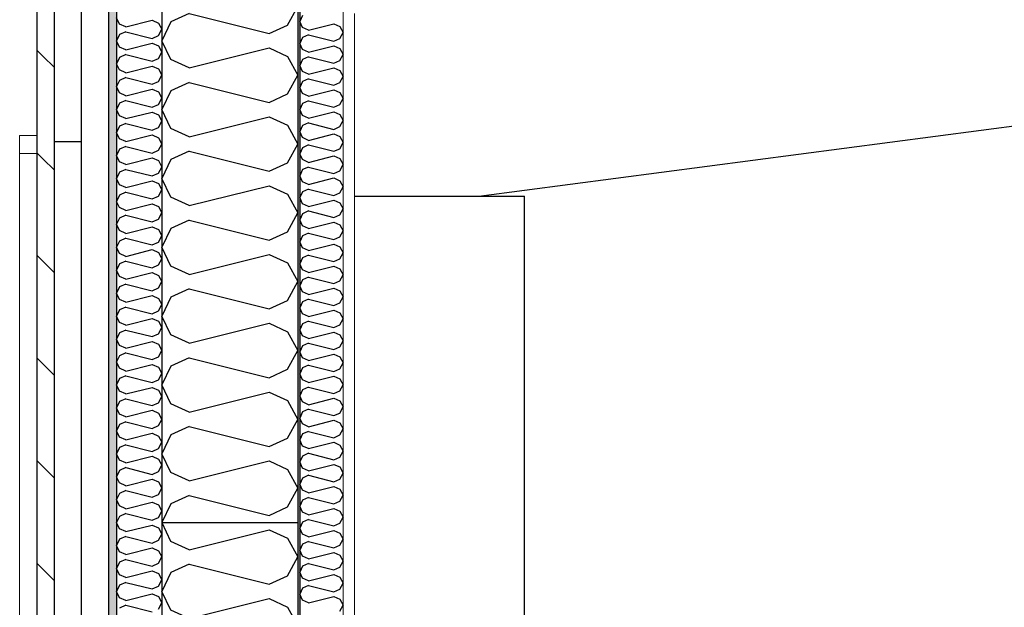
# Model space of a CAD drawing. Header units: millimetres. Extents: x -78920 to -55226, y -2070 to 13065.
# Tile 19 of 78: x -75375 to -74289, y 8557 to 9205. Entities that reach past the tile are written whole.
import ezdxf
from ezdxf.enums import TextEntityAlignment as Align

# ---------------------------------------------------------------- set-up
doc = ezdxf.new("R2010")
doc.units = ezdxf.units.MM
doc.header["$LTSCALE"] = 0.5
doc.header["$MEASUREMENT"] = 0
for name, pattern in [('Akselinje', [1500, 1000, -200, 100, -200]), ('PLINE', [0]), ('Wipeout_Contour', [2000, 0, -2000])]:
    doc.linetypes.add(name, pattern=pattern)
for name, color, linetype in [('0(Nye konstruksjoner)', 7, 'Continuous'), ('222- Søyler', 7, 'Continuous'), ('223- Bjelker', 7, 'Continuous'), ('232- Ikke-bærende yttervegger', 7, 'Continuous'), ('232- Ikke-bærende yttervegger (Skravur)', 7, 'Continuous'), ('232- Ikke-bærende yttervegger (Skravur)(Nye konstruksjoner)', 7, 'Continuous'), ('232- Ikke-bærende yttervegger(Nye konstruksjoner)', 7, 'Continuous'), ('235- Utvendig kledning og overflate (Skravur)(Nye konstruksjoner)', 7, 'Continuous'), ('235- Utvendig kledning og overflate(Nye konstruksjoner)', 7, 'Continuous'), ('82-- Modullinjer', 7, 'Continuous')]:
    doc.layers.add(name, color=color, linetype=linetype)
doc.layers.add('234- Vinduer_ dører_ porter(Nye konstruksjoner)', color=7, linetype='Continuous', lineweight=0)
doc.layers.add('236- Innvendig kledning og overflate(Nye konstruksjoner)', color=7, linetype='Continuous', lineweight=0)
doc.styles.add('GENERATED_STYLE_1', font='arial.ttf')

# ---------------------------------------------------------------- blocks, each defined once
blk = doc.blocks.new('*X10')
at = {"layer": '235- Utvendig kledning og overflate (Skravur)(Nye konstruksjoner)', "linetype": 'PLINE'}
for p, q in [((-75264.9, 9199.7), (-75268.2, 9206.6)), ((-75258.1, 9196.7), (-75228.8, 9204)), ((-75228.8, 9204), (-75222, 9200.9)), ((-75258.1, 9196.7), (-75264.9, 9199.7)), ((-75222, 9200.9), (-75218.2, 9194)), ((-75222, 9187.1), (-75218.2, 9194)), ((-75264.9, 9188.3), (-75268.2, 9181.4)), ((-75264.9, 9174.4), (-75268.2, 9181.4)), ((-75258.1, 9191.3), (-75264.9, 9188.3)), ((-75258.1, 9191.3), (-75228.8, 9184)), ((-75228.8, 9184), (-75222, 9187.1)), ((-75258.1, 9171.4), (-75264.9, 9174.4)), ((-75258.1, 9171.4), (-75228.8, 9178.7)), ((-75228.8, 9178.7), (-75222, 9175.6)), ((-75222, 9175.6), (-75218.2, 9168.7)), ((-75264.9, 9163), (-75268.2, 9156.1)), ((-75258.1, 9166.1), (-75264.9, 9163)), ((-75258.1, 9166.1), (-75228.8, 9158.7)), ((-75228.8, 9158.7), (-75222, 9161.8)), ((-75222, 9161.8), (-75218.2, 9168.7)), ((-75264.9, 9149.2), (-75268.2, 9156.1)), ((-75258.1, 9146.1), (-75264.9, 9149.2)), ((-75258.1, 9146.1), (-75228.8, 9153.4)), ((-75228.8, 9153.4), (-75222, 9150.3)), ((-75222, 9150.3), (-75218.2, 9143.4)), ((-75264.9, 9137.7), (-75268.2, 9130.8)), ((-75258.1, 9140.8), (-75264.9, 9137.7)), ((-75258.1, 9140.8), (-75228.8, 9133.4)), ((-75222, 9136.5), (-75218.2, 9143.4)), ((-75264.9, 9123.9), (-75268.2, 9130.8)), ((-75258.1, 9120.8), (-75228.8, 9128.1)), ((-75228.8, 9133.4), (-75222, 9136.5)), ((-75228.8, 9128.1), (-75222, 9125)), ((-75258.1, 9120.8), (-75264.9, 9123.9)), ((-75222, 9125), (-75218.2, 9118.1)), ((-75222, 9111.2), (-75218.2, 9118.1)), ((-75264.9, 9112.4), (-75268.2, 9105.5)), ((-75264.9, 9098.6), (-75268.2, 9105.5)), ((-75258.1, 9115.5), (-75264.9, 9112.4)), ((-75258.1, 9115.5), (-75228.8, 9108.1)), ((-75228.8, 9108.1), (-75222, 9111.2)), ((-75258.1, 9095.5), (-75264.9, 9098.6)), ((-75258.1, 9095.5), (-75228.8, 9102.8)), ((-75228.8, 9102.8), (-75222, 9099.7)), ((-75222, 9099.7), (-75218.2, 9092.8)), ((-75264.9, 9087.1), (-75268.2, 9080.2)), ((-75258.1, 9090.2), (-75264.9, 9087.1)), ((-75258.1, 9090.2), (-75228.8, 9082.8)), ((-75228.8, 9082.8), (-75222, 9085.9)), ((-75222, 9085.9), (-75218.2, 9092.8)), ((-75264.9, 9073.3), (-75268.2, 9080.2)), ((-75258.1, 9070.2), (-75264.9, 9073.3)), ((-75258.1, 9070.2), (-75228.8, 9077.5)), ((-75228.8, 9077.5), (-75222, 9074.4)), ((-75222, 9074.4), (-75218.2, 9067.5)), ((-75264.9, 9061.8), (-75268.2, 9054.9)), ((-75258.1, 9064.9), (-75264.9, 9061.8)), ((-75258.1, 9064.9), (-75228.8, 9057.5)), ((-75222, 9060.6), (-75218.2, 9067.5)), ((-75264.9, 9048), (-75268.2, 9054.9)), ((-75258.1, 9044.9), (-75228.8, 9052.2)), ((-75228.8, 9057.5), (-75222, 9060.6)), ((-75228.8, 9052.2), (-75222, 9049.2)), ((-75258.1, 9044.9), (-75264.9, 9048)), ((-75222, 9049.2), (-75218.2, 9042.2)), ((-75222, 9035.3), (-75218.2, 9042.2)), ((-75264.9, 9036.5), (-75268.2, 9029.6)), ((-75264.9, 9022.7), (-75268.2, 9029.6)), ((-75258.1, 9039.6), (-75264.9, 9036.5)), ((-75258.1, 9039.6), (-75228.8, 9032.3)), ((-75228.8, 9032.3), (-75222, 9035.3)), ((-75258.1, 9019.6), (-75264.9, 9022.7)), ((-75258.1, 9019.6), (-75228.8, 9026.9)), ((-75228.8, 9026.9), (-75222, 9023.9)), ((-75222, 9023.9), (-75218.2, 9017)), ((-75264.9, 9011.2), (-75268.2, 9004.3)), ((-75258.1, 9014.3), (-75264.9, 9011.2)), ((-75258.1, 9014.3), (-75228.8, 9007)), ((-75228.8, 9007), (-75222, 9010)), ((-75222, 9010), (-75218.2, 9017)), ((-75264.9, 8997.4), (-75268.2, 9004.3)), ((-75258.1, 8994.3), (-75264.9, 8997.4)), ((-75258.1, 8994.3), (-75228.8, 9001.6)), ((-75228.8, 9001.6), (-75222, 8998.6)), ((-75222, 8998.6), (-75218.2, 8991.7)), ((-75264.9, 8985.9), (-75268.2, 8979)), ((-75258.1, 8989), (-75264.9, 8985.9)), ((-75258.1, 8989), (-75228.8, 8981.7)), ((-75222, 8984.8), (-75218.2, 8991.7)), ((-75264.9, 8972.1), (-75268.2, 8979)), ((-75258.1, 8969), (-75228.8, 8976.4)), ((-75228.8, 8981.7), (-75222, 8984.8)), ((-75228.8, 8976.4), (-75222, 8973.3)), ((-75258.1, 8969), (-75264.9, 8972.1)), ((-75258.1, 8963.7), (-75264.9, 8960.6)), ((-75258.1, 8963.7), (-75228.8, 8956.4)), ((-75222, 8973.3), (-75218.2, 8966.4)), ((-75222, 8959.5), (-75218.2, 8966.4)), ((-75264.9, 8960.6), (-75268.2, 8953.7)), ((-75264.9, 8946.8), (-75268.2, 8953.7)), ((-75228.8, 8956.4), (-75222, 8959.5)), ((-75258.1, 8943.7), (-75264.9, 8946.8)), ((-75258.1, 8943.7), (-75228.8, 8951.1)), ((-75228.8, 8951.1), (-75222, 8948)), ((-75222, 8948), (-75218.2, 8941.1)), ((-75264.9, 8935.3), (-75268.2, 8928.4)), ((-75258.1, 8938.4), (-75264.9, 8935.3)), ((-75258.1, 8938.4), (-75228.8, 8931.1)), ((-75228.8, 8931.1), (-75222, 8934.2)), ((-75222, 8934.2), (-75218.2, 8941.1)), ((-75264.9, 8921.5), (-75268.2, 8928.4)), ((-75258.1, 8918.4), (-75264.9, 8921.5)), ((-75258.1, 8918.4), (-75228.8, 8925.8)), ((-75228.8, 8925.8), (-75222, 8922.7)), ((-75222, 8922.7), (-75218.2, 8915.8)), ((-75264.9, 8910), (-75268.2, 8903.1)), ((-75258.1, 8913.1), (-75264.9, 8910)), ((-75258.1, 8913.1), (-75228.8, 8905.8)), ((-75222, 8908.9), (-75218.2, 8915.8)), ((-75264.9, 8896.2), (-75268.2, 8903.1)), ((-75258.1, 8893.1), (-75228.8, 8900.5)), ((-75228.8, 8905.8), (-75222, 8908.9)), ((-75228.8, 8900.5), (-75222, 8897.4)), ((-75258.1, 8893.1), (-75264.9, 8896.2)), ((-75258.1, 8887.8), (-75264.9, 8884.7)), ((-75258.1, 8887.8), (-75228.8, 8880.5)), ((-75222, 8897.4), (-75218.2, 8890.5)), ((-75222, 8883.6), (-75218.2, 8890.5)), ((-75264.9, 8884.7), (-75268.2, 8877.8)), ((-75264.9, 8870.9), (-75268.2, 8877.8)), ((-75228.8, 8880.5), (-75222, 8883.6)), ((-75258.1, 8867.9), (-75264.9, 8870.9)), ((-75258.1, 8867.9), (-75228.8, 8875.2)), ((-75228.8, 8875.2), (-75222, 8872.1)), ((-75222, 8872.1), (-75218.2, 8865.2)), ((-75264.9, 8859.5), (-75268.2, 8852.5)), ((-75258.1, 8862.5), (-75264.9, 8859.5)), ((-75258.1, 8862.5), (-75228.8, 8855.2)), ((-75228.8, 8855.2), (-75222, 8858.3)), ((-75222, 8858.3), (-75218.2, 8865.2)), ((-75264.9, 8845.6), (-75268.2, 8852.5)), ((-75258.1, 8842.6), (-75264.9, 8845.6)), ((-75258.1, 8842.6), (-75228.8, 8849.9)), ((-75228.8, 8849.9), (-75222, 8846.8)), ((-75222, 8846.8), (-75218.2, 8839.9)), ((-75264.9, 8834.2), (-75268.2, 8827.3)), ((-75258.1, 8837.2), (-75264.9, 8834.2)), ((-75258.1, 8837.2), (-75228.8, 8829.9)), ((-75222, 8833), (-75218.2, 8839.9)), ((-75264.9, 8820.3), (-75268.2, 8827.3)), ((-75258.1, 8817.3), (-75228.8, 8824.6)), ((-75228.8, 8829.9), (-75222, 8833)), ((-75228.8, 8824.6), (-75222, 8821.5)), ((-75258.1, 8817.3), (-75264.9, 8820.3)), ((-75258.1, 8812), (-75264.9, 8808.9)), ((-75258.1, 8812), (-75228.8, 8804.6)), ((-75222, 8821.5), (-75218.2, 8814.6)), ((-75222, 8807.7), (-75218.2, 8814.6)), ((-75264.9, 8808.9), (-75268.2, 8802)), ((-75264.9, 8795.1), (-75268.2, 8802)), ((-75228.8, 8804.6), (-75222, 8807.7)), ((-75258.1, 8792), (-75264.9, 8795.1)), ((-75258.1, 8792), (-75228.8, 8799.3)), ((-75228.8, 8799.3), (-75222, 8796.2)), ((-75222, 8796.2), (-75218.2, 8789.3)), ((-75264.9, 8783.6), (-75268.2, 8776.7)), ((-75258.1, 8786.7), (-75264.9, 8783.6)), ((-75258.1, 8786.7), (-75228.8, 8779.3)), ((-75228.8, 8779.3), (-75222, 8782.4)), ((-75222, 8782.4), (-75218.2, 8789.3)), ((-75264.9, 8769.8), (-75268.2, 8776.7)), ((-75258.1, 8766.7), (-75264.9, 8769.8)), ((-75258.1, 8766.7), (-75228.8, 8774)), ((-75228.8, 8774), (-75222, 8770.9)), ((-75222, 8770.9), (-75218.2, 8764)), ((-75264.9, 8758.3), (-75268.2, 8751.4)), ((-75258.1, 8761.4), (-75264.9, 8758.3)), ((-75258.1, 8761.4), (-75228.8, 8754)), ((-75222, 8757.1), (-75218.2, 8764)), ((-75264.9, 8744.5), (-75268.2, 8751.4)), ((-75258.1, 8741.4), (-75228.8, 8748.7)), ((-75228.8, 8754), (-75222, 8757.1)), ((-75228.8, 8748.7), (-75222, 8745.6)), ((-75258.1, 8741.4), (-75264.9, 8744.5)), ((-75258.1, 8736.1), (-75264.9, 8733)), ((-75258.1, 8736.1), (-75228.8, 8728.7)), ((-75222, 8745.6), (-75218.2, 8738.7)), ((-75222, 8731.8), (-75218.2, 8738.7)), ((-75264.9, 8733), (-75268.2, 8726.1)), ((-75264.9, 8719.2), (-75268.2, 8726.1)), ((-75228.8, 8728.7), (-75222, 8731.8)), ((-75258.1, 8716.1), (-75264.9, 8719.2)), ((-75258.1, 8716.1), (-75228.8, 8723.4)), ((-75228.8, 8723.4), (-75222, 8720.3)), ((-75222, 8720.3), (-75218.2, 8713.4)), ((-75264.9, 8707.7), (-75268.2, 8700.8)), ((-75258.1, 8710.8), (-75264.9, 8707.7)), ((-75258.1, 8710.8), (-75228.8, 8703.4)), ((-75228.8, 8703.4), (-75222, 8706.5)), ((-75222, 8706.5), (-75218.2, 8713.4)), ((-75264.9, 8693.9), (-75268.2, 8700.8)), ((-75258.1, 8690.8), (-75264.9, 8693.9)), ((-75258.1, 8690.8), (-75228.8, 8698.1)), ((-75228.8, 8698.1), (-75222, 8695.1)), ((-75222, 8695.1), (-75218.2, 8688.1)), ((-75264.9, 8682.4), (-75268.2, 8675.5)), ((-75258.1, 8685.5), (-75264.9, 8682.4)), ((-75258.1, 8685.5), (-75228.8, 8678.2)), ((-75228.8, 8678.2), (-75222, 8681.2)), ((-75222, 8681.2), (-75218.2, 8688.1)), ((-75264.9, 8668.6), (-75268.2, 8675.5)), ((-75258.1, 8665.5), (-75228.8, 8672.8)), ((-75228.8, 8672.8), (-75222, 8669.8)), ((-75258.1, 8665.5), (-75264.9, 8668.6)), ((-75258.1, 8660.2), (-75264.9, 8657.1)), ((-75258.1, 8660.2), (-75228.8, 8652.9)), ((-75222, 8669.8), (-75218.2, 8662.9)), ((-75222, 8655.9), (-75218.2, 8662.9)), ((-75264.9, 8657.1), (-75268.2, 8650.2)), ((-75264.9, 8643.3), (-75268.2, 8650.2)), ((-75228.8, 8652.9), (-75222, 8655.9)), ((-75258.1, 8640.2), (-75264.9, 8643.3)), ((-75258.1, 8640.2), (-75228.8, 8647.5)), ((-75228.8, 8647.5), (-75222, 8644.5)), ((-75222, 8644.5), (-75218.2, 8637.6)), ((-75264.9, 8631.8), (-75268.2, 8624.9)), ((-75258.1, 8634.9), (-75264.9, 8631.8)), ((-75258.1, 8634.9), (-75228.8, 8627.6)), ((-75228.8, 8627.6), (-75222, 8630.7)), ((-75222, 8630.7), (-75218.2, 8637.6)), ((-75264.9, 8618), (-75268.2, 8624.9)), ((-75258.1, 8614.9), (-75264.9, 8618)), ((-75258.1, 8614.9), (-75228.8, 8622.3)), ((-75228.8, 8622.3), (-75222, 8619.2)), ((-75222, 8619.2), (-75218.2, 8612.3)), ((-75264.9, 8606.5), (-75268.2, 8599.6)), ((-75258.1, 8609.6), (-75264.9, 8606.5)), ((-75258.1, 8609.6), (-75228.8, 8602.3)), ((-75228.8, 8602.3), (-75222, 8605.4)), ((-75222, 8605.4), (-75218.2, 8612.3)), ((-75264.9, 8592.7), (-75268.2, 8599.6)), ((-75258.1, 8589.6), (-75228.8, 8597)), ((-75228.8, 8597), (-75222, 8593.9)), ((-75258.1, 8589.6), (-75264.9, 8592.7)), ((-75258.1, 8584.3), (-75264.9, 8581.2)), ((-75258.1, 8584.3), (-75228.8, 8577)), ((-75222, 8593.9), (-75218.2, 8587)), ((-75222, 8580.1), (-75218.2, 8587)), ((-75264.9, 8581.2), (-75268.2, 8574.3)), ((-75264.9, 8567.4), (-75268.2, 8574.3)), ((-75228.8, 8577), (-75222, 8580.1)), ((-75258.1, 8564.3), (-75264.9, 8567.4)), ((-75258.1, 8564.3), (-75228.8, 8571.7)), ((-75228.8, 8571.7), (-75222, 8568.6)), ((-75222, 8568.6), (-75218.2, 8561.7)), ((-75222, 8554.8), (-75218.2, 8561.7)), ((-75258.1, 8559), (-75264.9, 8555.9)), ((-75258.1, 8559), (-75228.8, 8551.7))]:
    blk.add_line(p, q, dxfattribs=at)
blk = doc.blocks.new('*X16')
at = {"layer": '232- Ikke-bærende yttervegger (Skravur)', "linetype": 'PLINE'}
for p, q in [((-75079.7, 9350.3), (-75070.5, 9366.8)), ((-75157.2, 9355.4), (-75100, 9341.1)), ((-75211, 9348.3), (-75218.2, 9333.1)), ((-75100, 9341.1), (-75079.7, 9350.3)), ((-75208.4, 9312.4), (-75218.2, 9333.1)), ((-75188, 9303.1), (-75100, 9325.1)), ((-75100, 9325.1), (-75079.7, 9315.9)), ((-75188, 9303.1), (-75208.4, 9312.4)), ((-75079.7, 9315.9), (-75068.2, 9295.2)), ((-75079.7, 9274.5), (-75068.2, 9295.2)), ((-75188, 9287.2), (-75208.4, 9278)), ((-75188, 9287.2), (-75100, 9265.2)), ((-75208.4, 9278), (-75218.2, 9257.2)), ((-75100, 9265.2), (-75079.7, 9274.5)), ((-75208.4, 9236.5), (-75218.2, 9257.2)), ((-75188, 9227.3), (-75100, 9249.3)), ((-75100, 9249.3), (-75079.7, 9240)), ((-75188, 9227.3), (-75208.4, 9236.5)), ((-75079.7, 9240), (-75068.2, 9219.3)), ((-75079.7, 9198.6), (-75068.2, 9219.3)), ((-75188, 9211.3), (-75208.4, 9202.1)), ((-75188, 9211.3), (-75100, 9189.3)), ((-75208.4, 9202.1), (-75218.2, 9181.4)), ((-75100, 9189.3), (-75079.7, 9198.6)), ((-75208.4, 9160.6), (-75218.2, 9181.4)), ((-75188, 9151.4), (-75100, 9173.4)), ((-75100, 9173.4), (-75079.7, 9164.1)), ((-75188, 9151.4), (-75208.4, 9160.6)), ((-75079.7, 9164.1), (-75068.2, 9143.4)), ((-75079.7, 9122.7), (-75068.2, 9143.4)), ((-75188, 9135.4), (-75208.4, 9126.2)), ((-75188, 9135.4), (-75100, 9113.4)), ((-75208.4, 9126.2), (-75218.2, 9105.5)), ((-75100, 9113.4), (-75079.7, 9122.7)), ((-75208.4, 9084.8), (-75218.2, 9105.5)), ((-75188, 9075.5), (-75100, 9097.5)), ((-75100, 9097.5), (-75079.7, 9088.3)), ((-75188, 9075.5), (-75208.4, 9084.8)), ((-75079.7, 9088.3), (-75068.2, 9067.5)), ((-75079.7, 9046.8), (-75068.2, 9067.5)), ((-75188, 9059.6), (-75208.4, 9050.3)), ((-75188, 9059.6), (-75100, 9037.6)), ((-75208.4, 9050.3), (-75218.2, 9029.6)), ((-75100, 9037.6), (-75079.7, 9046.8)), ((-75208.4, 9008.9), (-75218.2, 9029.6)), ((-75188, 8999.6), (-75100, 9021.6)), ((-75100, 9021.6), (-75079.7, 9012.4)), ((-75188, 8999.6), (-75208.4, 9008.9)), ((-75079.7, 9012.4), (-75068.2, 8991.7)), ((-75079.7, 8970.9), (-75068.2, 8991.7)), ((-75188, 8983.7), (-75208.4, 8974.4)), ((-75188, 8983.7), (-75100, 8961.7)), ((-75208.4, 8974.4), (-75218.2, 8953.7)), ((-75100, 8961.7), (-75079.7, 8970.9)), ((-75208.4, 8933), (-75218.2, 8953.7)), ((-75188, 8923.8), (-75100, 8945.7)), ((-75100, 8945.7), (-75079.7, 8936.5)), ((-75188, 8923.8), (-75208.4, 8933)), ((-75079.7, 8936.5), (-75068.2, 8915.8)), ((-75079.7, 8895.1), (-75068.2, 8915.8)), ((-75208.4, 8898.6), (-75218.2, 8877.8)), ((-75188, 8907.8), (-75208.4, 8898.6)), ((-75188, 8907.8), (-75100, 8885.8)), ((-75100, 8885.8), (-75079.7, 8895.1)), ((-75208.4, 8857.1), (-75218.2, 8877.8)), ((-75188, 8847.9), (-75100, 8869.9)), ((-75100, 8869.9), (-75079.7, 8860.6)), ((-75188, 8847.9), (-75208.4, 8857.1)), ((-75079.7, 8860.6), (-75068.2, 8839.9)), ((-75079.7, 8819.2), (-75068.2, 8839.9)), ((-75208.4, 8822.7), (-75218.2, 8802)), ((-75188, 8831.9), (-75208.4, 8822.7)), ((-75188, 8831.9), (-75100, 8809.9)), ((-75100, 8809.9), (-75079.7, 8819.2)), ((-75208.4, 8781.2), (-75218.2, 8802)), ((-75188, 8772), (-75100, 8794)), ((-75100, 8794), (-75079.7, 8784.7)), ((-75188, 8772), (-75208.4, 8781.2)), ((-75079.7, 8784.7), (-75068.2, 8764)), ((-75079.7, 8743.3), (-75068.2, 8764)), ((-75208.4, 8746.8), (-75218.2, 8726.1)), ((-75188, 8756.1), (-75208.4, 8746.8)), ((-75188, 8756.1), (-75100, 8734.1)), ((-75100, 8734.1), (-75079.7, 8743.3)), ((-75208.4, 8705.4), (-75218.2, 8726.1)), ((-75188, 8696.1), (-75100, 8718.1)), ((-75100, 8718.1), (-75079.7, 8708.9)), ((-75188, 8696.1), (-75208.4, 8705.4)), ((-75079.7, 8708.9), (-75068.2, 8688.1)), ((-75079.7, 8667.4), (-75068.2, 8688.1)), ((-75208.4, 8670.9), (-75218.2, 8650.2)), ((-75188, 8680.2), (-75208.4, 8670.9)), ((-75188, 8680.2), (-75100, 8658.2)), ((-75100, 8658.2), (-75079.7, 8667.4)), ((-75218.1, 8650), (-75218.2, 8650.2))]:
    blk.add_line(p, q, dxfattribs=at)
blk = doc.blocks.new('*X23')
at = {"layer": '232- Ikke-bærende yttervegger (Skravur)(Nye konstruksjoner)', "linetype": 'PLINE'}
for p, q in [((-75063, 9209.2), (-75066.2, 9202.6)), ((-75063, 9196), (-75066.2, 9202.6)), ((-75056.5, 9193), (-75063, 9196)), ((-75056.5, 9193), (-75028.4, 9200.1)), ((-75028.4, 9200.1), (-75021.9, 9197.1)), ((-75021.9, 9197.1), (-75018.2, 9190.5)), ((-75063, 9185), (-75066.2, 9178.3)), ((-75056.5, 9187.9), (-75063, 9185)), ((-75056.5, 9187.9), (-75028.4, 9180.9)), ((-75028.4, 9180.9), (-75021.9, 9183.8)), ((-75021.9, 9183.8), (-75018.2, 9190.5)), ((-75063, 9171.7), (-75066.2, 9178.3)), ((-75056.5, 9168.7), (-75063, 9171.7)), ((-75056.5, 9168.7), (-75028.4, 9175.8)), ((-75028.4, 9175.8), (-75021.9, 9172.8)), ((-75021.9, 9172.8), (-75018.2, 9166.2)), ((-75063, 9160.7), (-75066.2, 9154)), ((-75056.5, 9163.6), (-75063, 9160.7)), ((-75056.5, 9163.6), (-75028.4, 9156.6)), ((-75028.4, 9156.6), (-75021.9, 9159.5)), ((-75021.9, 9159.5), (-75018.2, 9166.2)), ((-75063, 9147.4), (-75066.2, 9154)), ((-75056.5, 9144.4), (-75028.4, 9151.5)), ((-75028.4, 9151.5), (-75021.9, 9148.5)), ((-75021.9, 9148.5), (-75018.2, 9141.9)), ((-75056.5, 9144.4), (-75063, 9147.4)), ((-75056.5, 9139.3), (-75063, 9136.4)), ((-75056.5, 9139.3), (-75028.4, 9132.3)), ((-75021.9, 9135.3), (-75018.2, 9141.9)), ((-75063, 9136.4), (-75066.2, 9129.8)), ((-75063, 9123.1), (-75066.2, 9129.8)), ((-75056.5, 9120.2), (-75028.4, 9127.2)), ((-75028.4, 9132.3), (-75021.9, 9135.3)), ((-75028.4, 9127.2), (-75021.9, 9124.2)), ((-75056.5, 9120.2), (-75063, 9123.1)), ((-75021.9, 9124.2), (-75018.2, 9117.6)), ((-75021.9, 9111), (-75018.2, 9117.6)), ((-75063, 9112.1), (-75066.2, 9105.5)), ((-75063, 9098.8), (-75066.2, 9105.5)), ((-75056.5, 9115.1), (-75063, 9112.1)), ((-75056.5, 9115.1), (-75028.4, 9108)), ((-75028.4, 9108), (-75021.9, 9111)), ((-75056.5, 9095.9), (-75063, 9098.8)), ((-75056.5, 9095.9), (-75028.4, 9102.9)), ((-75028.4, 9102.9), (-75021.9, 9100)), ((-75021.9, 9100), (-75018.2, 9093.3)), ((-75063, 9087.8), (-75066.2, 9081.2)), ((-75056.5, 9090.8), (-75063, 9087.8)), ((-75056.5, 9090.8), (-75028.4, 9083.7)), ((-75028.4, 9083.7), (-75021.9, 9086.7)), ((-75021.9, 9086.7), (-75018.2, 9093.3)), ((-75063, 9074.6), (-75066.2, 9081.2)), ((-75056.5, 9071.6), (-75063, 9074.6)), ((-75056.5, 9071.6), (-75028.4, 9078.6)), ((-75028.4, 9078.6), (-75021.9, 9075.7)), ((-75021.9, 9075.7), (-75018.2, 9069.1)), ((-75063, 9063.5), (-75066.2, 9056.9)), ((-75056.5, 9066.5), (-75063, 9063.5)), ((-75056.5, 9066.5), (-75028.4, 9059.5)), ((-75028.4, 9059.5), (-75021.9, 9062.4)), ((-75021.9, 9062.4), (-75018.2, 9069.1)), ((-75063, 9050.3), (-75066.2, 9056.9)), ((-75056.5, 9047.3), (-75028.4, 9054.4)), ((-75028.4, 9054.4), (-75021.9, 9051.4)), ((-75021.9, 9051.4), (-75018.2, 9044.8)), ((-75056.5, 9047.3), (-75063, 9050.3)), ((-75056.5, 9042.2), (-75063, 9039.3)), ((-75056.5, 9042.2), (-75028.4, 9035.2)), ((-75021.9, 9038.1), (-75018.2, 9044.8)), ((-75063, 9039.3), (-75066.2, 9032.6)), ((-75063, 9026), (-75066.2, 9032.6)), ((-75056.5, 9023), (-75028.4, 9030.1)), ((-75028.4, 9035.2), (-75021.9, 9038.1)), ((-75028.4, 9030.1), (-75021.9, 9027.1)), ((-75056.5, 9023), (-75063, 9026)), ((-75021.9, 9027.1), (-75018.2, 9020.5)), ((-75021.9, 9013.9), (-75018.2, 9020.5)), ((-75063, 9015), (-75066.2, 9008.4)), ((-75063, 9001.7), (-75066.2, 9008.4)), ((-75056.5, 9017.9), (-75063, 9015)), ((-75056.5, 9017.9), (-75028.4, 9010.9)), ((-75028.4, 9010.9), (-75021.9, 9013.9)), ((-75056.5, 8998.8), (-75063, 9001.7)), ((-75056.5, 8998.8), (-75028.4, 9005.8)), ((-75028.4, 9005.8), (-75021.9, 9002.8)), ((-75021.9, 9002.8), (-75018.2, 8996.2)), ((-75063, 8990.7), (-75066.2, 8984.1)), ((-75056.5, 8993.7), (-75063, 8990.7)), ((-75056.5, 8993.7), (-75028.4, 8986.6)), ((-75028.4, 8986.6), (-75021.9, 8989.6)), ((-75021.9, 8989.6), (-75018.2, 8996.2)), ((-75063, 8977.4), (-75066.2, 8984.1)), ((-75056.5, 8974.5), (-75063, 8977.4)), ((-75056.5, 8974.5), (-75028.4, 8981.5)), ((-75028.4, 8981.5), (-75021.9, 8978.6)), ((-75021.9, 8978.6), (-75018.2, 8971.9)), ((-75063, 8966.4), (-75066.2, 8959.8)), ((-75056.5, 8969.4), (-75063, 8966.4)), ((-75056.5, 8969.4), (-75028.4, 8962.3)), ((-75028.4, 8962.3), (-75021.9, 8965.3)), ((-75021.9, 8965.3), (-75018.2, 8971.9)), ((-75063, 8953.2), (-75066.2, 8959.8)), ((-75056.5, 8950.2), (-75063, 8953.2)), ((-75056.5, 8950.2), (-75028.4, 8957.2)), ((-75028.4, 8957.2), (-75021.9, 8954.3)), ((-75021.9, 8954.3), (-75018.2, 8947.6)), ((-75063, 8942.1), (-75066.2, 8935.5)), ((-75056.5, 8945.1), (-75063, 8942.1)), ((-75056.5, 8945.1), (-75028.4, 8938.1)), ((-75021.9, 8941), (-75018.2, 8947.6)), ((-75063, 8928.9), (-75066.2, 8935.5)), ((-75056.5, 8925.9), (-75028.4, 8933)), ((-75028.4, 8938.1), (-75021.9, 8941)), ((-75028.4, 8933), (-75021.9, 8930)), ((-75056.5, 8925.9), (-75063, 8928.9)), ((-75056.5, 8920.8), (-75063, 8917.9)), ((-75056.5, 8920.8), (-75028.4, 8913.8)), ((-75021.9, 8930), (-75018.2, 8923.4)), ((-75021.9, 8916.7), (-75018.2, 8923.4)), ((-75063, 8917.9), (-75066.2, 8911.2)), ((-75063, 8904.6), (-75066.2, 8911.2)), ((-75028.4, 8913.8), (-75021.9, 8916.7)), ((-75056.5, 8901.6), (-75063, 8904.6)), ((-75056.5, 8901.6), (-75028.4, 8908.7)), ((-75028.4, 8908.7), (-75021.9, 8905.7)), ((-75021.9, 8905.7), (-75018.2, 8899.1)), ((-75021.9, 8892.5), (-75018.2, 8899.1)), ((-75063, 8893.6), (-75066.2, 8886.9)), ((-75056.5, 8896.5), (-75063, 8893.6)), ((-75056.5, 8896.5), (-75028.4, 8889.5)), ((-75028.4, 8889.5), (-75021.9, 8892.5)), ((-75063, 8880.3), (-75066.2, 8886.9)), ((-75056.5, 8877.4), (-75063, 8880.3)), ((-75056.5, 8877.4), (-75028.4, 8884.4)), ((-75028.4, 8884.4), (-75021.9, 8881.4)), ((-75021.9, 8881.4), (-75018.2, 8874.8)), ((-75063, 8869.3), (-75066.2, 8862.7)), ((-75056.5, 8872.3), (-75063, 8869.3)), ((-75056.5, 8872.3), (-75028.4, 8865.2)), ((-75028.4, 8865.2), (-75021.9, 8868.2)), ((-75021.9, 8868.2), (-75018.2, 8874.8)), ((-75063, 8856), (-75066.2, 8862.7)), ((-75056.5, 8853.1), (-75063, 8856)), ((-75056.5, 8853.1), (-75028.4, 8860.1)), ((-75028.4, 8860.1), (-75021.9, 8857.2)), ((-75021.9, 8857.2), (-75018.2, 8850.5)), ((-75063, 8845), (-75066.2, 8838.4)), ((-75056.5, 8848), (-75063, 8845)), ((-75056.5, 8848), (-75028.4, 8840.9)), ((-75021.9, 8843.9), (-75018.2, 8850.5)), ((-75063, 8831.8), (-75066.2, 8838.4)), ((-75056.5, 8828.8), (-75028.4, 8835.8)), ((-75028.4, 8840.9), (-75021.9, 8843.9)), ((-75028.4, 8835.8), (-75021.9, 8832.9)), ((-75056.5, 8828.8), (-75063, 8831.8)), ((-75056.5, 8823.7), (-75063, 8820.7)), ((-75056.5, 8823.7), (-75028.4, 8816.7)), ((-75021.9, 8832.9), (-75018.2, 8826.2)), ((-75021.9, 8819.6), (-75018.2, 8826.2)), ((-75063, 8820.7), (-75066.2, 8814.1)), ((-75063, 8807.5), (-75066.2, 8814.1)), ((-75056.5, 8804.5), (-75028.4, 8811.6)), ((-75028.4, 8816.7), (-75021.9, 8819.6)), ((-75028.4, 8811.6), (-75021.9, 8808.6)), ((-75056.5, 8804.5), (-75063, 8807.5)), ((-75021.9, 8808.6), (-75018.2, 8802)), ((-75021.9, 8795.3), (-75018.2, 8802)), ((-75063, 8796.5), (-75066.2, 8789.8)), ((-75063, 8783.2), (-75066.2, 8789.8)), ((-75056.5, 8799.4), (-75063, 8796.5)), ((-75056.5, 8799.4), (-75028.4, 8792.4)), ((-75028.4, 8792.4), (-75021.9, 8795.3)), ((-75056.5, 8780.2), (-75063, 8783.2)), ((-75056.5, 8780.2), (-75028.4, 8787.3)), ((-75028.4, 8787.3), (-75021.9, 8784.3)), ((-75021.9, 8784.3), (-75018.2, 8777.7)), ((-75063, 8772.2), (-75066.2, 8765.5)), ((-75056.5, 8775.1), (-75063, 8772.2)), ((-75056.5, 8775.1), (-75028.4, 8768.1)), ((-75028.4, 8768.1), (-75021.9, 8771)), ((-75021.9, 8771), (-75018.2, 8777.7)), ((-75063, 8758.9), (-75066.2, 8765.5)), ((-75056.5, 8755.9), (-75063, 8758.9)), ((-75056.5, 8755.9), (-75028.4, 8763)), ((-75028.4, 8763), (-75021.9, 8760)), ((-75021.9, 8760), (-75018.2, 8753.4)), ((-75063, 8747.9), (-75066.2, 8741.3)), ((-75056.5, 8750.8), (-75063, 8747.9)), ((-75056.5, 8750.8), (-75028.4, 8743.8)), ((-75028.4, 8743.8), (-75021.9, 8746.8)), ((-75021.9, 8746.8), (-75018.2, 8753.4)), ((-75063, 8734.6), (-75066.2, 8741.3)), ((-75056.5, 8731.7), (-75028.4, 8738.7)), ((-75028.4, 8738.7), (-75021.9, 8735.7)), ((-75021.9, 8735.7), (-75018.2, 8729.1)), ((-75056.5, 8731.7), (-75063, 8734.6)), ((-75056.5, 8726.6), (-75063, 8723.6)), ((-75056.5, 8726.6), (-75028.4, 8719.5)), ((-75021.9, 8722.5), (-75018.2, 8729.1)), ((-75063, 8723.6), (-75066.2, 8717)), ((-75063, 8710.3), (-75066.2, 8717)), ((-75056.5, 8707.4), (-75028.4, 8714.4)), ((-75028.4, 8719.5), (-75021.9, 8722.5)), ((-75028.4, 8714.4), (-75021.9, 8711.5)), ((-75056.5, 8707.4), (-75063, 8710.3)), ((-75021.9, 8711.5), (-75018.2, 8704.8)), ((-75021.9, 8698.2), (-75018.2, 8704.8)), ((-75063, 8699.3), (-75066.2, 8692.7)), ((-75063, 8686.1), (-75066.2, 8692.7)), ((-75056.5, 8702.3), (-75063, 8699.3)), ((-75056.5, 8702.3), (-75028.4, 8695.2)), ((-75028.4, 8695.2), (-75021.9, 8698.2)), ((-75056.5, 8683.1), (-75063, 8686.1)), ((-75056.5, 8683.1), (-75028.4, 8690.1)), ((-75028.4, 8690.1), (-75021.9, 8687.2)), ((-75021.9, 8687.2), (-75018.2, 8680.6)), ((-75063, 8675), (-75066.2, 8668.4)), ((-75056.5, 8678), (-75063, 8675)), ((-75056.5, 8678), (-75028.4, 8671)), ((-75028.4, 8671), (-75021.9, 8673.9)), ((-75021.9, 8673.9), (-75018.2, 8680.6)), ((-75063, 8661.8), (-75066.2, 8668.4)), ((-75056.5, 8658.8), (-75063, 8661.8)), ((-75056.5, 8658.8), (-75028.4, 8665.9)), ((-75028.4, 8665.9), (-75021.9, 8662.9)), ((-75021.9, 8662.9), (-75018.2, 8656.3)), ((-75063, 8650.8), (-75066.2, 8644.1)), ((-75056.5, 8653.7), (-75063, 8650.8)), ((-75056.5, 8653.7), (-75028.4, 8646.7)), ((-75028.4, 8646.7), (-75021.9, 8649.6)), ((-75021.9, 8649.6), (-75018.2, 8656.3)), ((-75063, 8637.5), (-75066.2, 8644.1)), ((-75056.5, 8634.5), (-75028.4, 8641.6)), ((-75028.4, 8641.6), (-75021.9, 8638.6)), ((-75021.9, 8638.6), (-75018.2, 8632)), ((-75056.5, 8634.5), (-75063, 8637.5)), ((-75056.5, 8629.4), (-75063, 8626.5)), ((-75056.5, 8629.4), (-75028.4, 8622.4)), ((-75021.9, 8625.4), (-75018.2, 8632)), ((-75063, 8626.5), (-75066.2, 8619.9)), ((-75063, 8613.2), (-75066.2, 8619.9)), ((-75056.5, 8610.3), (-75028.4, 8617.3)), ((-75028.4, 8622.4), (-75021.9, 8625.4)), ((-75028.4, 8617.3), (-75021.9, 8614.3)), ((-75056.5, 8610.3), (-75063, 8613.2)), ((-75056.5, 8605.2), (-75063, 8602.2)), ((-75056.5, 8605.2), (-75028.4, 8598.1)), ((-75021.9, 8614.3), (-75018.2, 8607.7)), ((-75021.9, 8601.1), (-75018.2, 8607.7)), ((-75063, 8602.2), (-75066.2, 8595.6)), ((-75063, 8588.9), (-75066.2, 8595.6)), ((-75028.4, 8598.1), (-75021.9, 8601.1)), ((-75056.5, 8586), (-75063, 8588.9)), ((-75056.5, 8586), (-75028.4, 8593)), ((-75028.4, 8593), (-75021.9, 8590.1)), ((-75021.9, 8590.1), (-75018.2, 8583.4)), ((-75021.9, 8576.8), (-75018.2, 8583.4)), ((-75063, 8577.9), (-75066.2, 8571.3)), ((-75056.5, 8580.9), (-75063, 8577.9)), ((-75056.5, 8580.9), (-75028.4, 8573.8)), ((-75028.4, 8573.8), (-75021.9, 8576.8)), ((-75063, 8564.7), (-75066.2, 8571.3)), ((-75056.5, 8561.7), (-75063, 8564.7)), ((-75056.5, 8561.7), (-75028.4, 8568.7)), ((-75028.4, 8568.7), (-75021.9, 8565.8)), ((-75021.9, 8565.8), (-75018.2, 8559.1)), ((-75021.9, 8552.5), (-75018.2, 8559.1))]:
    blk.add_line(p, q, dxfattribs=at)
blk = doc.blocks.new('*X42')
at = {"layer": '232- Ikke-bærende yttervegger (Skravur)(Nye konstruksjoner)', "linetype": 'PLINE'}
for p, q in [((-75208.4, 8629.5), (-75218.1, 8650)), ((-75188, 8620.2), (-75100, 8642.2)), ((-75100, 8642.2), (-75079.7, 8633)), ((-75188, 8620.2), (-75208.4, 8629.5)), ((-75079.7, 8633), (-75068.2, 8612.3)), ((-75079.7, 8591.5), (-75068.2, 8612.3)), ((-75208.4, 8595), (-75218.2, 8574.3)), ((-75188, 8604.3), (-75208.4, 8595)), ((-75188, 8604.3), (-75100, 8582.3)), ((-75100, 8582.3), (-75079.7, 8591.5)), ((-75208.4, 8553.6), (-75218.2, 8574.3)), ((-75188, 8544.4), (-75100, 8566.4)), ((-75100, 8566.4), (-75079.7, 8557.1)), ((-75188, 8544.4), (-75208.4, 8553.6)), ((-75079.7, 8557.1), (-75068.2, 8536.4)), ((-75079.7, 8515.7), (-75068.2, 8536.4)), ((-75208.4, 8519.2), (-75218.2, 8498.4)), ((-75188, 8528.4), (-75208.4, 8519.2)), ((-75188, 8528.4), (-75100, 8506.4)), ((-75100, 8506.4), (-75079.7, 8515.7)), ((-75208.4, 8477.7), (-75218.2, 8498.4)), ((-75188, 8468.5), (-75100, 8490.5)), ((-75100, 8490.5), (-75079.7, 8481.2)), ((-75188, 8468.5), (-75208.4, 8477.7)), ((-75079.7, 8481.2), (-75068.2, 8460.5)), ((-75079.7, 8439.8), (-75068.2, 8460.5)), ((-75208.4, 8443.3), (-75218.2, 8422.6)), ((-75188, 8452.5), (-75208.4, 8443.3)), ((-75188, 8452.5), (-75100, 8430.5)), ((-75100, 8430.5), (-75079.7, 8439.8)), ((-75208.4, 8401.8), (-75218.2, 8422.6)), ((-75188, 8392.6), (-75100, 8414.6)), ((-75100, 8414.6), (-75079.7, 8405.3)), ((-75188, 8392.6), (-75208.4, 8401.8)), ((-75079.7, 8405.3), (-75068.2, 8384.6)), ((-75079.7, 8363.9), (-75068.2, 8384.6)), ((-75208.4, 8367.4), (-75218.2, 8346.7)), ((-75188, 8376.7), (-75208.4, 8367.4)), ((-75188, 8376.7), (-75100, 8354.7)), ((-75100, 8354.7), (-75079.7, 8363.9)), ((-75208.4, 8326), (-75218.2, 8346.7)), ((-75188, 8316.7), (-75100, 8338.7)), ((-75100, 8338.7), (-75079.7, 8329.5)), ((-75188, 8316.7), (-75208.4, 8326)), ((-75079.7, 8329.5), (-75068.2, 8308.7)), ((-75079.7, 8288), (-75068.2, 8308.7)), ((-75208.4, 8291.5), (-75218.2, 8270.8)), ((-75188, 8300.8), (-75208.4, 8291.5)), ((-75188, 8300.8), (-75100, 8278.8)), ((-75100, 8278.8), (-75079.7, 8288)), ((-75208.4, 8250.1), (-75218.2, 8270.8)), ((-75188, 8240.8), (-75100, 8262.8)), ((-75100, 8262.8), (-75079.7, 8253.6)), ((-75188, 8240.8), (-75208.4, 8250.1)), ((-75079.7, 8253.6), (-75068.2, 8232.9)), ((-75188, 8224.9), (-75208.4, 8215.7)), ((-75188, 8224.9), (-75100, 8202.9)), ((-75079.7, 8212.1), (-75068.2, 8232.9)), ((-75208.4, 8215.7), (-75218.2, 8194.9)), ((-75100, 8202.9), (-75079.7, 8212.1)), ((-75208.4, 8174.2), (-75218.2, 8194.9)), ((-75188, 8165), (-75100, 8187)), ((-75100, 8187), (-75079.7, 8177.7)), ((-75188, 8165), (-75208.4, 8174.2)), ((-75079.7, 8177.7), (-75068.2, 8157)), ((-75188, 8149), (-75208.4, 8139.8)), ((-75188, 8149), (-75100, 8127)), ((-75079.7, 8136.3), (-75068.2, 8157)), ((-75208.4, 8139.8), (-75218.2, 8119.1)), ((-75100, 8127), (-75079.7, 8136.3)), ((-75208.4, 8098.3), (-75218.2, 8119.1)), ((-75188, 8089.1), (-75100, 8111.1)), ((-75100, 8111.1), (-75079.7, 8101.8)), ((-75188, 8089.1), (-75208.4, 8098.3)), ((-75079.7, 8101.8), (-75068.2, 8081.1)), ((-75188, 8073.1), (-75208.4, 8063.9)), ((-75188, 8073.1), (-75100, 8051.1)), ((-75079.7, 8060.4), (-75068.2, 8081.1)), ((-75208.4, 8063.9), (-75218.2, 8043.2)), ((-75100, 8051.1), (-75079.7, 8060.4)), ((-75208.4, 8022.4), (-75218.2, 8043.2)), ((-75188, 8013.2), (-75100, 8035.2)), ((-75100, 8035.2), (-75079.7, 8026)), ((-75188, 8013.2), (-75208.4, 8022.4)), ((-75079.7, 8026), (-75068.2, 8005.2)), ((-75188, 7997.3), (-75208.4, 7988)), ((-75188, 7997.3), (-75100, 7975.3)), ((-75079.7, 7984.5), (-75068.2, 8005.2)), ((-75208.4, 7988), (-75218.2, 7967.3)), ((-75100, 7975.3), (-75079.7, 7984.5)), ((-75208.4, 7946.6), (-75218.2, 7967.3)), ((-75188, 7937.3), (-75100, 7959.3)), ((-75100, 7959.3), (-75079.7, 7950.1)), ((-75188, 7937.3), (-75208.4, 7946.6)), ((-75079.7, 7950.1), (-75068.2, 7929.4)), ((-75188, 7921.4), (-75208.4, 7912.1)), ((-75188, 7921.4), (-75100, 7899.4)), ((-75079.7, 7908.6), (-75068.2, 7929.4)), ((-75208.4, 7912.1), (-75218.2, 7891.4)), ((-75100, 7899.4), (-75079.7, 7908.6)), ((-75208.4, 7870.7), (-75218.2, 7891.4)), ((-75188, 7861.4), (-75100, 7883.4)), ((-75100, 7883.4), (-75079.7, 7874.2)), ((-75188, 7861.4), (-75208.4, 7870.7)), ((-75079.7, 7874.2), (-75068.2, 7853.5)), ((-75188, 7845.5), (-75208.4, 7836.3)), ((-75188, 7845.5), (-75100, 7823.5)), ((-75079.7, 7832.8), (-75068.2, 7853.5)), ((-75208.4, 7836.3), (-75218.2, 7815.5)), ((-75100, 7823.5), (-75079.7, 7832.8)), ((-75208.4, 7794.8), (-75218.2, 7815.5)), ((-75188, 7785.6), (-75100, 7807.6)), ((-75100, 7807.6), (-75079.7, 7798.3)), ((-75188, 7785.6), (-75208.4, 7794.8)), ((-75079.7, 7798.3), (-75068.2, 7777.6)), ((-75188, 7769.6), (-75208.4, 7760.4)), ((-75188, 7769.6), (-75109.5, 7750)), ((-75079.7, 7756.9), (-75068.2, 7777.6)), ((-75208.4, 7760.4), (-75213.3, 7750)), ((-75094.8, 7750), (-75079.7, 7756.9))]:
    blk.add_line(p, q, dxfattribs=at)
blk = doc.blocks.new('Standard grid marker[3]', base_point=(-75068.2, 12564.6))
at = {"layer": '82-- Modullinjer', "linetype": 'Akselinje'}
blk.add_line((-75068.2, 12364.6), (-75068.2, 1550), dxfattribs=at)
at = {"layer": '82-- Modullinjer', "style": 'GENERATED_STYLE_1'}
for tag, p in [('AC_MarkerText_1_0', (-75068.2, 12902.1)), ('AC_MarkerText_1_1', (-75068.2, 1187.5))]:
    blk.add_attdef(tag, text='', height=175, rotation=360, dxfattribs=at).set_placement(p, align=Align.TOP_CENTER)

msp = doc.modelspace()

# ---------------------------------------------------------------- hatches: boundary and pattern name
at = {"layer": '232- Ikke-bærende yttervegger (Skravur)(Nye konstruksjoner)', "linetype": 'Continuous'}
msp.add_hatch(color=256, dxfattribs=at).paths.add_polyline_path([(-75068.2, 9370), (-75068.2, 6850), (-75066.2, 6850), (-75066.2, 9370)])
h = msp.add_hatch(dxfattribs=at)
h.set_pattern_fill('Gips', color=256, style=0, pattern_type=2)
h.set_pattern_definition([(270, (0, 0), (86.60254, 0), [0, -50]), (270, (43.3, -25), (86.60254, 0), [0, -50])])
h.paths.add_polyline_path([(-75018.2, 6850), (-75005.7, 6850), (-75005.7, 9370), (-75018.2, 9370)])
at = {"layer": '235- Utvendig kledning og overflate (Skravur)(Nye konstruksjoner)', "linetype": 'Continuous'}
h = msp.add_hatch(dxfattribs=at)
h.set_pattern_fill('Prikker_tett', color=256, style=0, pattern_type=2)
h.set_pattern_definition([(0, (0, 0), (0, 43.30127), [0, -25]), (0, (12.5, 21.65), (0, 43.30127), [0, -25])])
h.paths.add_polyline_path([(-75277.2, 9541.3), (-75277.2, 6850), (-75268.2, 6850), (-75268.2, 9542.5)])
h = msp.add_hatch(dxfattribs=at)
h.set_pattern_fill('Skrålinjer_2', color=256, style=0, pattern_type=2)
h.set_pattern_definition([(315, (0, 0), (56.56854, 56.56854), [80, 0])])
h.paths.add_polyline_path([(-75356.2, 9530.9), (-75356.2, 6850), (-75337.2, 6850), (-75337.2, 9533.4)])

# ---------------------------------------------------------------- linework, layer by layer
at = {"linetype": 'PLINE'}
msp.add_line((-75068.2, 8650), (-75218.2, 8650), dxfattribs=at)
at = {"layer": '222- Søyler', "linetype": 'PLINE'}
for p in [(-75005.7, 9010), (-74818.2, 6850)]:
    msp.add_line(p, (-74818.2, 9010), dxfattribs=at)
at = {"layer": '223- Bjelker', "linetype": 'PLINE'}
msp.add_line((-74868.6, 9010), (-69443.2, 9722.4), dxfattribs=at)
at = {"layer": '232- Ikke-bærende yttervegger', "linetype": 'PLINE'}
for p, q in [((-75068.2, 9367.1), (-75068.2, 8650)), ((-75218.2, 9347.3), (-75218.2, 8650))]:
    msp.add_line(p, q, dxfattribs=at)
at = {"layer": '232- Ikke-bærende yttervegger(Nye konstruksjoner)', "linetype": 'PLINE'}
for p, q in [((-75066.2, 9370), (-75066.2, 6850)), ((-75218.2, 8650), (-75218.2, 7750)), ((-75068.2, 8650), (-75068.2, 7750))]:
    msp.add_line(p, q, dxfattribs=at)
at = {"layer": '234- Vinduer_ dører_ porter(Nye konstruksjoner)', "linetype": 'PLINE'}
for p, q in [((-75375.2, 9057), (-75375.2, 9077)), ((-75375.2, 9077), (-75356.2, 9077)), ((-75356.2, 9057), (-75375.2, 9057)), ((-75375.2, 9057), (-75375.2, 7663))]:
    msp.add_line(p, q, dxfattribs=at)
at = {"layer": '235- Utvendig kledning og overflate(Nye konstruksjoner)', "linetype": 'PLINE'}
for p, q in [((-75268.2, 9542.5), (-75268.2, 6850)), ((-75356.2, 9530.9), (-75356.2, 6850)), ((-75337.2, 9533.4), (-75337.2, 6850))]:
    msp.add_line(p, q, dxfattribs=at)
at = {"layer": '236- Innvendig kledning og overflate(Nye konstruksjoner)', "linetype": 'PLINE'}
for p, q in [((-75018.2, 9370), (-75018.2, 6850)), ((-75005.7, 9211.4), (-75005.7, 6850))]:
    msp.add_line(p, q, dxfattribs=at)

# ---------------------------------------------------------------- block references
at = {"layer": '232- Ikke-bærende yttervegger'}
msp.add_blockref('*X16', (0, 0), dxfattribs=at)
at = {"layer": '232- Ikke-bærende yttervegger(Nye konstruksjoner)'}
for name in ['*X23', '*X42']:
    msp.add_blockref(name, (0, 0), dxfattribs=at)
at = {"layer": '235- Utvendig kledning og overflate(Nye konstruksjoner)'}
msp.add_blockref('*X10', (0, 0), dxfattribs=at)

# ---------------------------------------------------------------- next in the draw order: wipeouts: each hides what was drawn before it
at = {"linetype": 'Wipeout_Contour', "ltscale": 302994.361538}
msp.add_wipeout([(-75307.2, 9537.4), (-75307.2, 6850), (-75277.2, 6850), (-75277.2, 9541.3)], dxfattribs=at).dxf.layer = '235- Utvendig kledning og overflate (Skravur)(Nye konstruksjoner)'

# ---------------------------------------------------------------- next in the draw order: linework, layer by layer
at = {"layer": '0(Nye konstruksjoner)', "linetype": 'PLINE'}
msp.add_line((-75307.2, 9070), (-75337.2, 9070), dxfattribs=at)
at = {"layer": '235- Utvendig kledning og overflate(Nye konstruksjoner)', "linetype": 'PLINE'}
for p, q in [((-75277.2, 9541.3), (-75277.2, 6850)), ((-75307.2, 9537.4), (-75307.2, 6850))]:
    msp.add_line(p, q, dxfattribs=at)

# ---------------------------------------------------------------- next in the draw order: block references
at = {"layer": '82-- Modullinjer', "linetype": 'PLINE'}
msp.add_blockref('Standard grid marker[3]', (-75068.2, 12564.6), dxfattribs=at)

doc.saveas('drawing.dxf')
